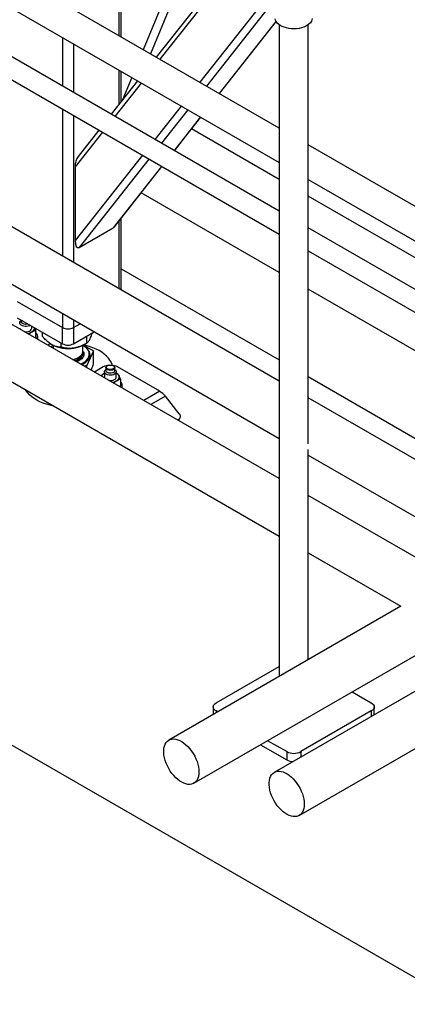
# Model space of a CAD drawing. Header units: millimetres. Extents: x 5 to 589, y 5 to 450.
# Tile 58 of 91: x 317 to 327, y 209 to 236. Entities that reach past the tile are written whole.
import ezdxf

# ---------------------------------------------------------------- set-up
doc = ezdxf.new("R2010")
doc.units = ezdxf.units.MM
doc.layers.add('TRAIT-FORT', color=4, linetype='Continuous', lineweight=25)

msp = doc.modelspace()

# ---------------------------------------------------------------- linework, layer by layer
at = {"layer": 'TRAIT-FORT', "color": 4, "linetype": 'Continuous', "lineweight": 25}
for p, q in [((271.39636, 242.43546), (354.6437, 194.3778)), ((319.42025, 241.30365), (319.42025, 235.63585)), ((319.48357, 235.59929), (319.48357, 241.26709)), ((321.97169, 239.83074), (320.08404, 235.25265)), ((322.16957, 239.7165), (320.28193, 235.13841)), ((323.76788, 233.12601), (313.08507, 239.29307)), ((313.08507, 238.35685), (323.76788, 232.1898)), ((323.12936, 238.47488), (320.43443, 235.05037)), ((323.02649, 238.16145), (320.5333, 234.9933)), ((323.86248, 237.22478), (321.61499, 234.36885)), ((323.76788, 230.87379), (313.08507, 237.04085)), ((313.08507, 236.41671), (323.76788, 230.24965)), ((323.56254, 236.51426), (321.79323, 234.26596)), ((323.68002, 236.02743), (322.13744, 234.06725)), ((322.14412, 234.06339), (323.68394, 236.02008)), ((323.76788, 235.92948), (323.76788, 218.25227)), ((324.55166, 224.56593), (324.55166, 235.92948)), ((317.89137, 235.58224), (317.89137, 234.26623)), ((318.19714, 235.40571), (318.19714, 234.08971)), ((319.42025, 234.69963), (319.42025, 233.76163)), ((319.48357, 233.8421), (319.48357, 234.66307)), ((319.92782, 234.40662), (319.2157, 233.50171)), ((320.02669, 234.34954), (319.31457, 233.44464)), ((319.77224, 234.49643), (319.52322, 233.89248)), ((321.10838, 233.72509), (320.39626, 232.82019)), ((317.89137, 233.64209), (317.89137, 229.65876)), ((318.19714, 233.46557), (318.19714, 229.48224)), ((321.28662, 233.6222), (320.5745, 232.71729)), ((321.63083, 233.42349), (320.91871, 232.51859)), ((320.92539, 232.51473), (321.63751, 233.41963)), ((318.97683, 233.01546), (318.23536, 232.07327)), ((318.87796, 233.07254), (318.31526, 232.3575)), ((323.76788, 231.73613), (321.39202, 233.10769)), ((332.56126, 228.0497), (324.55166, 232.67355)), ((323.76788, 226.26632), (313.08507, 232.43338)), ((320.05852, 232.39102), (318.23536, 230.0743)), ((320.23676, 232.28812), (318.35003, 229.89062)), ((318.23536, 232.07327), (318.23536, 230.0743)), ((320.58097, 232.08941), (319.26736, 230.42018)), ((319.30213, 230.45202), (320.58765, 232.08556)), ((324.55166, 231.73733), (331.75039, 227.58159)), ((323.76788, 229.20884), (320.02445, 231.36988)), ((330.74707, 227.70713), (324.55166, 231.28366)), ((313.08507, 230.87302), (323.76788, 224.70596)), ((319.42025, 230.60211), (319.42025, 228.77616)), ((319.48357, 228.7396), (319.48357, 230.68258)), ((318.35003, 229.89062), (319.26736, 230.42018)), ((331.23856, 226.56106), (324.55166, 230.42133)), ((323.76788, 223.61782), (313.08507, 229.78487)), ((324.55166, 229.79718), (335.23448, 223.63012)), ((319.48357, 229.31036), (323.76788, 226.83709)), ((330.74707, 225.17984), (324.55166, 228.75637)), ((316.66826, 228.42543), (317.89137, 227.71935)), ((313.08507, 228.22451), (323.76788, 222.05745)), ((316.66826, 227.98406), (317.89137, 227.27798)), ((316.77597, 227.92188), (316.77597, 227.87359)), ((316.81606, 227.89874), (316.80735, 227.90376)), ((317.89137, 228.0984), (317.89137, 227.71935)), ((318.19714, 227.92188), (318.19714, 227.71935)), ((317.05976, 227.69704), (317.05976, 227.75805)), ((317.1689, 227.45646), (317.1689, 227.63301)), ((317.35093, 227.47864), (317.35093, 227.58997)), ((317.89137, 227.27798), (317.89137, 227.71935)), ((318.19714, 227.71935), (318.37256, 227.82061)), ((318.19714, 227.71935), (318.19714, 227.27798)), ((318.19714, 227.27798), (318.75484, 227.59993)), ((317.1689, 227.45646), (317.14928, 227.43866)), ((317.22192, 227.42119), (317.22192, 227.47636)), ((318.55181, 227.29288), (318.55181, 227.48272)), ((317.51631, 227.22677), (317.5367, 227.27072)), ((317.5367, 227.27072), (317.57148, 227.2761)), ((317.63885, 227.23532), (317.63885, 227.15603)), ((317.85848, 227.18563), (317.85848, 227.29696)), ((318.44966, 227.07261), (318.44966, 227.23532)), ((318.44966, 227.01744), (318.44966, 227.0308)), ((318.4642, 227.24278), (318.73758, 227.08496)), ((318.48388, 227.25365), (318.55185, 227.2929)), ((318.73758, 227.08496), (318.55181, 226.68471)), ((318.73758, 226.73527), (318.73758, 227.08496)), ((318.62128, 226.99316), (318.62128, 226.99537)), ((318.55181, 226.68471), (318.47569, 226.67293)), ((318.55181, 226.62899), (318.55181, 226.68471)), ((318.9998, 226.64891), (318.75856, 226.50964)), ((319.02875, 226.51659), (319.02875, 226.37314)), ((319.06929, 226.62693), (319.06929, 226.54969)), ((319.11446, 226.68209), (319.1049, 226.67657)), ((319.27693, 226.67657), (319.26737, 226.68209)), ((319.31254, 226.54969), (319.31254, 226.62693)), ((319.35308, 226.37314), (319.35308, 226.51659)), ((320.52868, 225.98696), (319.38202, 226.64891)), ((319.01892, 226.47243), (319.02875, 226.4778)), ((319.01892, 226.47243), (319.02875, 226.47713)), ((319.46222, 226.3091), (319.46222, 226.13255)), ((324.55166, 226.38462), (330.74707, 222.80809)), ((319.46222, 226.13255), (319.44259, 226.11475)), ((319.51524, 226.09728), (319.51524, 226.15245)), ((320.52868, 225.98696), (320.09632, 225.73736)), ((320.68157, 225.85139), (320.29019, 225.62545)), ((321.05986, 225.3808), (320.68157, 225.85139)), ((335.23448, 219.6468), (324.55166, 225.81386)), ((321.01745, 225.2056), (321.04706, 225.2227)), ((321.02997, 225.19838), (321.04706, 225.2227)), ((321.03713, 225.19424), (321.07486, 225.24794)), ((324.55166, 218.70474), (324.55166, 224.40933)), ((324.55166, 224.25349), (335.23448, 218.08644)), ((330.93799, 219.4786), (324.55166, 223.16535)), ((324.55166, 221.60498), (327.06362, 220.15486)), ((327.06376, 220.15494), (320.77698, 216.52566)), ((321.4526, 215.35532), (328.41508, 219.37468)), ((329.92456, 219.28359), (323.63107, 215.65043)), ((322.05756, 217.53598), (323.76788, 218.52333)), ((324.30669, 214.4801), (330.93799, 218.30826)), ((325.746, 217.83385), (326.26198, 217.53598)), ((321.9784, 217.42566), (321.9784, 217.21923)), ((326.34114, 217.21493), (326.34114, 217.42566)), ((322.10122, 217.29013), (322.05756, 217.31533)), ((322.05756, 217.31533), (322.05756, 217.26492)), ((326.26198, 217.31533), (324.35088, 216.21208)), ((326.26198, 217.31533), (326.26198, 217.16923)), ((323.26154, 216.3996), (323.96866, 215.99139)), ((323.96866, 216.21208), (323.45268, 216.50995)), ((323.96866, 216.21208), (323.96866, 215.99139)), ((324.35088, 216.21208), (324.35088, 216.06597))]:
    msp.add_line(p, q, dxfattribs=at)
at = {"layer": 'TRAIT-FORT', "color": 4, "linetype": 'Continuous', "lineweight": 25, "flags": 128}
for points in [[(324.6597, 236.1037), (324.65362, 236.06358), (324.63793, 236.02434), (324.61293, 235.98675), (324.57911, 235.95153), (324.53713, 235.91937), (324.4878, 235.89089), (324.43209, 235.86666), (324.37108, 235.84714), (324.30596, 235.8327), (324.23799, 235.82365), (324.1685, 235.82014), (324.09884, 235.82224), (324.03036, 235.82993), (323.96441, 235.84304), (323.90225, 235.86132), (323.84511, 235.88442), (323.7941, 235.91188), (323.7502, 235.94318), (323.71427, 235.97769), (323.68701, 236.01476), (323.66896, 236.05366), (323.66046, 236.09363)], [(324.6597, 236.1037), (324.65362, 236.06358), (324.63793, 236.02434), (324.61293, 235.98675), (324.57911, 235.95153), (324.53713, 235.91937), (324.4878, 235.89089), (324.43209, 235.86666), (324.37108, 235.84714), (324.30596, 235.8327), (324.23799, 235.82365), (324.1685, 235.82014), (324.09884, 235.82224), (324.03036, 235.82993), (323.96441, 235.84304), (323.90225, 235.86132), (323.84511, 235.88442), (323.7941, 235.91188), (323.7502, 235.94318), (323.71427, 235.97769), (323.68701, 236.01476), (323.66896, 236.05366), (323.66046, 236.09363)], [(317.02153, 227.78012), (316.99699, 227.76652), (316.962, 227.75458), (316.92296, 227.74803), (316.88233, 227.74729), (316.84266, 227.75241), (316.80645, 227.76306), (316.77596, 227.77858), (316.75311, 227.79799), (316.73934, 227.82007), (316.73551, 227.84343), (316.74187, 227.86661), (316.75802, 227.88814), (316.77597, 227.90241)], [(316.96248, 227.81421), (316.95588, 227.81197), (316.92345, 227.80499), (316.88892, 227.80356), (316.85509, 227.80781), (316.82471, 227.81739), (316.80023, 227.83152), (316.78364, 227.84906), (316.77628, 227.86858), (316.77597, 227.87359)], [(316.73543, 227.69704), (316.73934, 227.67662), (316.74003, 227.67491)], [(316.85925, 227.60609), (316.88233, 227.60385), (316.92296, 227.60458), (316.962, 227.61113), (316.99699, 227.62307), (317.02573, 227.63967), (317.04642, 227.65987), (317.05776, 227.6824), (317.05976, 227.69704)], [(317.21945, 227.39814), (317.22069, 227.40487), (317.22192, 227.42119)], [(318.16907, 226.84994), (318.17885, 226.85185), (318.23565, 226.8663), (318.28796, 226.88558), (318.33456, 226.90925), (318.37435, 226.93674), (318.40641, 226.96742), (318.42998, 227.00057), (318.44451, 227.03541), (318.44965, 227.07111), (318.44966, 227.07261)], [(318.22075, 226.82011), (318.2492, 226.82887), (318.30019, 226.8493), (318.34518, 226.87398), (318.38312, 226.90234), (318.41312, 226.9337), (318.43447, 226.96735), (318.44668, 227.00248), (318.44966, 227.0308)], [(318.38374, 226.72601), (318.42064, 226.74288), (318.47348, 226.77274), (318.51927, 226.80625), (318.55727, 226.84287), (318.58683, 226.882), (318.60749, 226.92298), (318.6189, 226.96515), (318.62088, 227.00782), (318.61339, 227.05029), (318.59655, 227.09185), (318.57064, 227.13183), (318.53609, 227.16957), (318.49346, 227.20445), (318.44678, 227.23404)], [(318.41462, 226.70819), (318.46113, 226.73186), (318.51216, 226.76465), (318.55552, 226.80094), (318.59048, 226.84014), (318.61647, 226.88159), (318.63306, 226.92462), (318.63999, 226.96852), (318.63713, 227.01258), (318.62454, 227.05606), (318.60242, 227.09825), (318.57114, 227.13847), (318.5312, 227.17604), (318.48327, 227.21036), (318.46572, 227.22094)], [(319.24516, 226.69372), (319.23903, 226.71394), (319.21426, 226.77438), (319.18033, 226.83333), (319.13751, 226.89031), (319.08614, 226.94489), (319.02661, 226.99663), (318.95939, 227.04513), (318.88501, 227.09001), (318.80405, 227.13092), (318.71715, 227.16754), (318.62498, 227.19958), (318.52826, 227.2268), (318.46742, 227.24092)], [(318.23608, 226.81126), (318.28796, 226.83041), (318.33456, 226.85408), (318.37435, 226.88157), (318.40641, 226.91225), (318.42998, 226.9454), (318.44451, 226.98024), (318.44924, 227.00683)], [(318.38595, 226.72474), (318.42064, 226.74067), (318.47348, 226.77053), (318.51927, 226.80405), (318.55727, 226.84066), (318.58683, 226.87979), (318.60749, 226.92077), (318.6189, 226.96295), (318.62128, 226.99316)], [(318.44924, 227.00683), (318.44965, 227.01594), (318.44966, 227.01744)], [(319.30558, 226.45039), (319.27346, 226.43601), (319.23616, 226.42669), (319.19601, 226.42302), (319.15554, 226.42523), (319.11729, 226.43317), (319.08367, 226.44636), (319.05679, 226.46397), (319.03834, 226.48487), (319.02947, 226.50778), (319.03075, 226.53123), (319.04209, 226.55376), (319.06278, 226.57396), (319.06929, 226.57851)], [(319.27691, 226.50004), (319.2492, 226.48807), (319.21677, 226.48108), (319.18224, 226.47966), (319.14841, 226.4839), (319.11803, 226.49348), (319.09355, 226.50761), (319.07696, 226.52515), (319.0696, 226.54468), (319.06929, 226.54969)], [(319.27691, 226.57728), (319.2492, 226.56531), (319.21677, 226.55832), (319.18224, 226.5569), (319.14841, 226.56114), (319.11803, 226.57072), (319.09355, 226.58485), (319.07696, 226.60239), (319.0696, 226.62192), (319.07207, 226.64185), (319.08417, 226.66058), (319.1049, 226.67657)], [(319.26736, 226.59383), (319.24143, 226.58279), (319.21101, 226.57664), (319.17881, 226.57595), (319.14768, 226.58076), (319.1204, 226.59066), (319.09938, 226.60476), (319.08649, 226.62181), (319.08288, 226.6403), (319.08887, 226.65858), (319.10393, 226.67502), (319.12672, 226.68818), (319.15521, 226.69687), (319.18687, 226.70033), (319.21889, 226.69825), (319.24843, 226.69081), (319.27286, 226.67867), (319.29, 226.66292), (319.29834, 226.64495), (319.29714, 226.62636), (319.28649, 226.6088), (319.26736, 226.59383)], [(319.27693, 226.67657), (319.28828, 226.669), (319.30487, 226.65146), (319.31223, 226.63194), (319.30976, 226.612), (319.29766, 226.59328), (319.27691, 226.57728)], [(319.31254, 226.57851), (319.31255, 226.57849), (319.3354, 226.55909), (319.34917, 226.53701), (319.353, 226.51364), (319.34664, 226.49047), (319.33049, 226.46893), (319.30558, 226.45039)], [(319.02875, 226.37314), (319.02947, 226.36433), (319.03335, 226.351)], [(317.65464, 225.58655), (317.56025, 225.60754), (317.46353, 225.63475), (317.37136, 225.6668), (317.28445, 225.70342), (317.2035, 225.74433), (317.12912, 225.78921), (317.0619, 225.83771), (317.00237, 225.88945), (316.951, 225.94403), (316.90818, 226.00101), (316.89213, 226.02674)], [(319.51277, 226.07424), (319.514, 226.08096), (319.51524, 226.09728)], [(322.05756, 217.31533), (322.02395, 217.33897), (321.99898, 217.36595), (321.9836, 217.39522), (321.9784, 217.42566), (321.9836, 217.45609), (321.99898, 217.48536), (322.02395, 217.51234), (322.05756, 217.53598)], [(326.26198, 217.53598), (326.29559, 217.51234), (326.32057, 217.48536), (326.33595, 217.45609), (326.34114, 217.42566), (326.33595, 217.39522), (326.32057, 217.36595), (326.29559, 217.33897), (326.26198, 217.31533)], [(321.59257, 215.66468), (321.58921, 215.60136), (321.5792, 215.5428), (321.56267, 215.48983), (321.53985, 215.44318), (321.51106, 215.40352), (321.47671, 215.37139), (321.43728, 215.34725), (321.39333, 215.33143), (321.34546, 215.32417), (321.29435, 215.32556), (321.24073, 215.33558), (321.18533, 215.3541), (321.12895, 215.38084), (321.07237, 215.41544), (321.01638, 215.45742), (320.96178, 215.50617), (320.90932, 215.56102), (320.85974, 215.6212), (320.81375, 215.68586), (320.77199, 215.75409), (320.73503, 215.82494), (320.70341, 215.89741), (320.67756, 215.97049), (320.65785, 216.04315), (320.64455, 216.11436), (320.63786, 216.18314), (320.63786, 216.2485), (320.64455, 216.30955), (320.65785, 216.36541), (320.67756, 216.41531), (320.70341, 216.45854), (320.73503, 216.4945), (320.77199, 216.52269), (320.81375, 216.5427), (320.85974, 216.55426), (320.90932, 216.5572), (320.96178, 216.55148), (321.01638, 216.53719), (321.07237, 216.51452), (321.12895, 216.48379), (321.18533, 216.44544), (321.24073, 216.4), (321.29435, 216.3481), (321.34546, 216.29049), (321.39333, 216.22796), (321.43728, 216.1614), (321.47671, 216.09173), (321.51106, 216.01994), (321.53985, 215.94704), (321.56267, 215.87405), (321.5792, 215.80198), (321.58921, 215.73187), (321.59257, 215.66468)], [(324.44665, 214.78945), (324.4433, 214.72613), (324.43329, 214.66758), (324.41675, 214.6146), (324.39393, 214.56796), (324.36515, 214.52829), (324.3308, 214.49616), (324.29137, 214.47202), (324.24741, 214.45621), (324.19954, 214.44895), (324.14844, 214.45034), (324.09481, 214.46036), (324.03942, 214.47887), (323.98304, 214.50562), (323.92645, 214.54022), (323.87047, 214.58219), (323.81586, 214.63094), (323.7634, 214.68579), (323.71383, 214.74597), (323.66784, 214.81063), (323.62607, 214.87886), (323.58912, 214.94972), (323.55749, 215.02219), (323.53165, 215.09527), (323.51193, 215.16792), (323.49864, 215.23914), (323.49194, 215.30791), (323.49194, 215.37328), (323.49864, 215.43432), (323.51193, 215.49019), (323.53165, 215.54009), (323.55749, 215.58332), (323.58912, 215.61928), (323.62607, 215.64746), (323.66784, 215.66747), (323.71383, 215.67903), (323.7634, 215.68197), (323.81586, 215.67626), (323.87047, 215.66196), (323.92645, 215.63929), (323.98304, 215.60857), (324.03942, 215.57021), (324.09481, 215.52477), (324.14844, 215.47288), (324.19954, 215.41526), (324.24741, 215.35273), (324.29137, 215.28617), (324.3308, 215.21651), (324.36515, 215.14472), (324.39393, 215.07182), (324.41675, 214.99882), (324.43329, 214.92676), (324.4433, 214.85664), (324.44665, 214.78945)]]:
    msp.add_lwpolyline(points, dxfattribs=at)
at = {"layer": 'TRAIT-FORT', "color": 4, "linetype": 'Continuous', "lineweight": 25}
for centre, radius, start, end in [((316.91097, 227.89034), 0.33282, 275.180194, 298.463733), ((317.02217, 227.70522), 0.11747, 293.808342, 3.331608), ((317.09453, 227.47739), 0.12587, 327.190209, 53.78704), ((318.04425, 228.01442), 0.33233, 242.609672, 297.390328), ((317.88131, 226.8051), 0.49131, 119.184528, 128.171829), ((318.0432, 228.10111), 0.95422, 242.642825, 279.771097), ((318.04425, 227.57305), 0.33233, 242.609672, 297.390328), ((318.09712, 227.94931), 0.79594, 277.800181, 299.072442), ((319.17882, 226.31568), 0.37826, 93.878998, 118.245488), ((319.20301, 226.31569), 0.37826, 61.754492, 86.120561), ((319.25266, 226.55505), 0.06012, 293.795339, 354.88452), ((319.08186, 226.34768), 0.13973, 116.7713, 158.799758), ((319.19128, 226.52806), 0.24891, 261.051412, 297.334496), ((319.20429, 226.56644), 0.33282, 275.180194, 298.463733), ((319.27522, 226.37887), 0.07807, 292.886437, 355.793422), ((319.2869, 226.33435), 0.15798, 28.396031, 65.234754), ((319.32504, 226.37385), 0.10694, 290.742075, 19.461002), ((319.38785, 226.15348), 0.12587, 327.190209, 53.78704), ((320.23789, 225.50501), 0.56288, 37.978735, 58.894101), ((320.98859, 225.307), 0.1026, 304.742049, 45.999641), ((324.15977, 216.58092), 0.41541, 242.609672, 297.390328), ((324.15017, 216.33098), 0.38505, 241.875393, 268.939117)]:
    msp.add_arc(centre, radius, start, end, dxfattribs=at)
for centre, start_param, end_param in [((318.35003, 232.13947), 0.62553915, 1.88825261), ((319.26736, 230.67005), 3.45904893, 3.7671318), ((318.35003, 230.14049), 1.88825261, 3.45904893)]:
    msp.add_ellipse(centre, major_axis=(0.03579, 0.25805), ratio=0.42215309, start_param=start_param, end_param=end_param, dxfattribs=at)
for points, knots in [([(317.06959, 227.59775), (317.05559, 227.58879), (317.02722, 227.57063), (316.99939, 227.54649), (316.98569, 227.53324), (316.98559, 227.53315)], [0, 0, 0, 0, 0.49190531, 0.9964763, 1, 1, 1, 1]), ([(317.1689, 227.63301), (317.15299, 227.62993), (317.12073, 227.6237), (317.08679, 227.60648), (317.06959, 227.59775)], [0, 0, 0, 0, 0.493244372, 1, 1, 1, 1]), ([(317.14194, 227.71061), (317.14392, 227.70592), (317.15116, 227.68882), (317.16013, 227.66136), (317.167, 227.63915), (317.1689, 227.63301)], [0, 0, 0, 0, 0.21462461, 0.78303526, 1, 1, 1, 1]), ([(318.6447, 227.41448), (318.65276, 227.43307), (318.66906, 227.47065), (318.68817, 227.52464), (318.69882, 227.55971), (318.70172, 227.56926)], [0, 0, 0, 0, 0.41614934, 0.84098304, 1, 1, 1, 1]), ([(317.6047, 227.25361), (317.60025, 227.25623), (317.5647, 227.27715), (317.49709, 227.32741), (317.4171, 227.40404), (317.36946, 227.45775), (317.35093, 227.47864)], [0, 0, 0, 0, 0.05039955, 0.40261353, 0.76758847, 1, 1, 1, 1]), ([(318.55181, 227.29288), (318.56453, 227.30183), (318.5838, 227.31539), (318.6114, 227.35224), (318.62963, 227.38305), (318.6408, 227.40637), (318.6447, 227.41448)], [0, 0, 0, 0, 0.432045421, 0.654349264, 0.87965336, 1, 1, 1, 1]), ([(317.85848, 227.18563), (317.82873, 227.18696), (317.77409, 227.18939), (317.68848, 227.21083), (317.63288, 227.23923), (317.6047, 227.25361)], [0, 0, 0, 0, 0.370774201, 0.681181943, 1, 1, 1, 1]), ([(318.20514, 227.16073), (318.175, 227.15719), (318.11408, 227.15003), (318.02541, 227.15381), (317.93967, 227.16554), (317.88563, 227.17892), (317.85848, 227.18563)], [0, 0, 0, 0, 0.24957791, 0.50436411, 0.75104693, 1, 1, 1, 1]), ([(318.55181, 227.29288), (318.50432, 227.26707), (318.4324, 227.22798), (318.3294, 227.18945), (318.26138, 227.17047), (318.21967, 227.16325), (318.20514, 227.16073)], [0, 0, 0, 0, 0.432045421, 0.654349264, 0.87965336, 1, 1, 1, 1]), ([(318.44966, 227.07922), (318.45404, 227.07286), (318.46815, 227.05234), (318.47751, 227.01413), (318.47666, 226.96585), (318.45771, 226.91663), (318.42154, 226.86956), (318.36875, 226.82838), (318.31968, 226.80041), (318.28647, 226.7894), (318.27851, 226.78676)], [0, 0, 0, 0, 0.06142181, 0.19802876, 0.34281841, 0.49362754, 0.64763706, 0.80164658, 0.95245571, 1, 1, 1, 1]), ([(318.67332, 226.55884), (318.67928, 226.57285), (318.70111, 226.62417), (318.72223, 226.6885), (318.73758, 226.73527)], [0, 0, 0, 0, 0.27294036, 1, 1, 1, 1]), ([(318.93552, 226.40748), (318.94619, 226.41762), (318.97324, 226.44332), (319.00169, 226.46145), (319.01892, 226.47243)], [0, 0, 0, 0, 0.39453033, 1, 1, 1, 1]), ([(319.36291, 226.27385), (319.34891, 226.26488), (319.32054, 226.24672), (319.29271, 226.22259), (319.27901, 226.20933), (319.27891, 226.20924)], [0, 0, 0, 0, 0.49190531, 0.9964763, 1, 1, 1, 1]), ([(319.35308, 226.48057), (319.35815, 226.47881), (319.37054, 226.47452), (319.38248, 226.46899), (319.38952, 226.46572)], [0, 0, 0, 0, 0.40976627, 1, 1, 1, 1]), ([(319.46222, 226.3091), (319.44631, 226.30603), (319.41405, 226.29979), (319.38011, 226.28257), (319.36291, 226.27385)], [0, 0, 0, 0, 0.493244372, 1, 1, 1, 1]), ([(319.38952, 226.46572), (319.39535, 226.45929), (319.40715, 226.44623), (319.41957, 226.42184), (319.42587, 226.40948)], [0, 0, 0, 0, 0.49324437, 1, 1, 1, 1]), ([(319.42587, 226.40948), (319.431, 226.39758), (319.44139, 226.37347), (319.45346, 226.33752), (319.46032, 226.31525), (319.46222, 226.3091)], [0, 0, 0, 0, 0.413688, 0.83802774, 1, 1, 1, 1])]:
    msp.add_open_spline(points, degree=3, knots=knots, dxfattribs=at)

doc.saveas('drawing.dxf')
